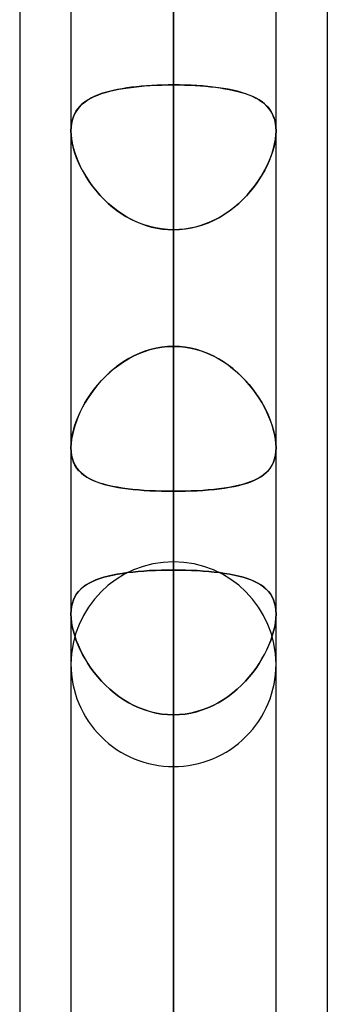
# Model space of a CAD drawing. Header units: millimetres. Extents: x -120 to 100, y -270 to 270.
# Tile 18 of 79: x -50 to -47, y -111 to -101. Entities that reach past the tile are written whole.
import ezdxf

# ---------------------------------------------------------------- set-up
doc = ezdxf.new("R2010")
doc.units = ezdxf.units.MM
doc.layers.add('MAIN-1', color=7, linetype='Continuous')
doc.layers.add('MAIN-2', color=7, linetype='Continuous')

msp = doc.modelspace()

# ---------------------------------------------------------------- linework, layer by layer
at = {"layer": 'MAIN-1'}
for p, q in [((-48.4888, 0), (-48.4888, -138.9628)), ((-49.4963, 0), (-49.4963, -138.4234)), ((-47.4813, -138.299), (-47.4813, 0)), ((-50, -72.5946), (-50, -139.2762)), ((-46.9775, -73.0349), (-46.9775, -138.4973)), ((-49.4963, -101.947), (-49.4962, -101.9467)), ((-49.4963, -101.9473), (-49.4963, -101.947)), ((-49.4963, -101.9475), (-49.4963, -101.9473)), ((-49.4963, -101.9478), (-49.4963, -101.9475)), ((-47.4813, -101.9463), (-47.4812, -101.9466)), ((-47.4812, -101.9466), (-47.4812, -101.947)), ((-47.4812, -101.947), (-47.4812, -101.9473)), ((-47.4812, -101.9473), (-47.4812, -101.9476)), ((-47.4812, -101.9476), (-47.4812, -101.948)), ((-49.4963, -101.948), (-49.4963, -101.9478)), ((-49.4963, -101.9483), (-49.4963, -101.948)), ((-47.4812, -101.948), (-47.4812, -101.9483))]:
    msp.add_line(p, q, dxfattribs=at)
at = {"layer": 'MAIN-2'}
for p, q in [((-48.4888, 0), (-48.4888, -137.4307)), ((-48.4888, 0), (-48.4888, -126.3116)), ((-48.4888, 0), (-48.4888, -127.7372)), ((-48.4888, 0), (-48.4888, -115.1915)), ((-48.4888, 0), (-48.4888, -116.6172)), ((-48.4888, 0), (-48.4888, -104.0701)), ((-48.4888, 0), (-48.4888, -105.496)), ((-48.4888, -138.9628), (-48.4888, 0)), ((-48.4888, -137.4307), (-48.4888, 0)), ((-48.4888, -127.7372), (-48.4888, 0)), ((-48.4888, -126.3116), (-48.4888, 0)), ((-48.4888, -116.6172), (-48.4888, 0)), ((-48.4888, -115.1915), (-48.4888, 0)), ((-48.4888, -105.496), (-48.4888, 0)), ((-48.4888, -104.0701), (-48.4888, 0)), ((-48.4888, -79.0786), (-48.4888, -106.1905)), ((-48.4888, -108.2055), (-48.4888, -80.6678)), ((-48.4888, -90.37), (-48.4888, -121.9075)), ((-48.4888, -123.9225), (-48.4888, -91.7966)), ((-48.4888, -91.7966), (-48.4888, -101.4958)), ((-48.4888, -101.4958), (-48.4888, -91.7966)), ((-48.4888, -104.0701), (-48.4888, -94.373)), ((-48.4888, -94.373), (-48.4888, -104.0701)), ((-48.4888, -96.5797), (-48.4888, -106.2705)), ((-48.4888, -106.2705), (-48.4888, -96.5797)), ((-48.4888, -110.545), (-48.4888, -100.8541)), ((-48.4888, -100.8541), (-48.4888, -110.545)), ((-49.1207, -101.5598), (-49.1592, -101.5704)), ((-49.1569, -101.5698), (-49.1155, -101.5585)), ((-49.0803, -101.55), (-49.1207, -101.5598)), ((-49.1155, -101.5585), (-49.072, -101.5482)), ((-49.0381, -101.5412), (-49.0803, -101.55)), ((-49.072, -101.5482), (-49.0265, -101.5389)), ((-48.9943, -101.5331), (-49.0381, -101.5412)), ((-49.0265, -101.5389), (-48.9792, -101.5306)), ((-48.949, -101.5259), (-48.9943, -101.5331)), ((-48.9792, -101.5306), (-48.93, -101.5232)), ((-48.9021, -101.5195), (-48.949, -101.5259)), ((-48.93, -101.5232), (-48.8791, -101.5168)), ((-48.8538, -101.5139), (-48.9021, -101.5195)), ((-48.8791, -101.5168), (-48.8264, -101.5112)), ((-48.8041, -101.5091), (-48.8538, -101.5139)), ((-48.8264, -101.5112), (-48.7724, -101.5064)), ((-48.7532, -101.505), (-48.8041, -101.5091)), ((-48.7724, -101.5064), (-48.7173, -101.5026)), ((-48.7015, -101.5016), (-48.7532, -101.505)), ((-48.7173, -101.5026), (-48.6613, -101.4996)), ((-48.6491, -101.4991), (-48.7015, -101.5016)), ((-48.6613, -101.4996), (-48.6045, -101.4975)), ((-48.5961, -101.4972), (-48.6491, -101.4991)), ((-48.6045, -101.4975), (-48.5469, -101.4962)), ((-48.5427, -101.4961), (-48.5961, -101.4972)), ((-48.5469, -101.4962), (-48.4888, -101.4958)), ((-48.4888, -101.4958), (-48.5427, -101.4961)), ((-48.4888, -101.4958), (-48.4888, -137.6245)), ((-48.4305, -101.4962), (-48.4888, -101.4958)), ((-48.4888, -101.4958), (-48.4349, -101.4961)), ((-48.4349, -101.4961), (-48.3815, -101.4972)), ((-48.3729, -101.4975), (-48.4305, -101.4962)), ((-48.3815, -101.4972), (-48.3287, -101.499)), ((-48.3159, -101.4996), (-48.3729, -101.4975)), ((-48.3287, -101.499), (-48.2764, -101.5016)), ((-48.2599, -101.5026), (-48.3159, -101.4996)), ((-48.2764, -101.5016), (-48.2248, -101.505)), ((-48.2047, -101.5065), (-48.2599, -101.5026)), ((-48.2248, -101.505), (-48.174, -101.509)), ((-48.1506, -101.5112), (-48.2047, -101.5065)), ((-48.174, -101.509), (-48.1243, -101.5139)), ((-48.0979, -101.5168), (-48.1506, -101.5112)), ((-48.1243, -101.5139), (-48.0761, -101.5195)), ((-48.0469, -101.5233), (-48.0979, -101.5168)), ((-48.0761, -101.5195), (-48.0293, -101.5258)), ((-47.9977, -101.5307), (-48.0469, -101.5233)), ((-48.0293, -101.5258), (-47.984, -101.533)), ((-47.9503, -101.539), (-47.9977, -101.5307)), ((-47.984, -101.533), (-47.9402, -101.541)), ((-47.9049, -101.5483), (-47.9503, -101.539)), ((-47.9402, -101.541), (-47.8981, -101.5498)), ((-47.8614, -101.5586), (-47.9049, -101.5483)), ((-47.8981, -101.5498), (-47.8577, -101.5596)), ((-47.8199, -101.57), (-47.8614, -101.5586)), ((-47.8577, -101.5596), (-47.8192, -101.5702)), ((-49.3484, -101.6554), (-49.3727, -101.6735)), ((-49.3578, -101.662), (-49.3302, -101.6435)), ((-49.322, -101.6385), (-49.3484, -101.6554)), ((-49.3302, -101.6435), (-49.3002, -101.6263)), ((-49.2935, -101.6227), (-49.322, -101.6385)), ((-49.3002, -101.6263), (-49.2679, -101.6103)), ((-49.2629, -101.6081), (-49.2935, -101.6227)), ((-49.2679, -101.6103), (-49.2332, -101.5957)), ((-49.2304, -101.5946), (-49.2629, -101.6081)), ((-49.2332, -101.5957), (-49.1962, -101.5822)), ((-49.1958, -101.582), (-49.2304, -101.5946)), ((-49.1962, -101.5822), (-49.1569, -101.5698)), ((-49.1592, -101.5704), (-49.1958, -101.582)), ((-47.7806, -101.5824), (-47.8199, -101.57)), ((-47.8192, -101.5702), (-47.7827, -101.5817)), ((-47.7827, -101.5817), (-47.7481, -101.5942)), ((-47.7436, -101.596), (-47.7806, -101.5824)), ((-47.7481, -101.5942), (-47.7155, -101.6077)), ((-47.7089, -101.6107), (-47.7436, -101.596)), ((-47.7155, -101.6077), (-47.6849, -101.6223)), ((-47.6766, -101.6266), (-47.7089, -101.6107)), ((-47.6849, -101.6223), (-47.6564, -101.6379)), ((-47.6466, -101.6439), (-47.6766, -101.6266)), ((-47.6564, -101.6379), (-47.63, -101.6548)), ((-47.619, -101.6625), (-47.6466, -101.6439)), ((-47.63, -101.6548), (-47.6056, -101.6728)), ((-49.4597, -101.7793), (-49.4441, -101.7521)), ((-49.4338, -101.737), (-49.45, -101.7616)), ((-49.4441, -101.7521), (-49.4261, -101.7269)), ((-49.4155, -101.7142), (-49.4338, -101.737)), ((-49.4261, -101.7269), (-49.4057, -101.7036)), ((-49.3951, -101.6931), (-49.4155, -101.7142)), ((-49.4057, -101.7036), (-49.383, -101.682)), ((-49.3727, -101.6735), (-49.3951, -101.6931)), ((-49.383, -101.682), (-49.3578, -101.662)), ((-47.5939, -101.6826), (-47.619, -101.6625)), ((-47.6056, -101.6728), (-47.5832, -101.6923)), ((-47.5712, -101.7042), (-47.5939, -101.6826)), ((-47.5832, -101.6923), (-47.5628, -101.7133)), ((-47.5508, -101.7276), (-47.5712, -101.7042)), ((-47.5628, -101.7133), (-47.5444, -101.736)), ((-47.5328, -101.7529), (-47.5508, -101.7276)), ((-47.5444, -101.736), (-47.5282, -101.7605)), ((-47.5174, -101.7802), (-47.5328, -101.7529)), ((-49.4845, -101.8467), (-49.491, -101.8789)), ((-49.4902, -101.8739), (-49.4828, -101.8402)), ((-49.4754, -101.8163), (-49.4845, -101.8467)), ((-49.4828, -101.8402), (-49.4726, -101.8086)), ((-49.4639, -101.788), (-49.4754, -101.8163)), ((-49.4726, -101.8086), (-49.4597, -101.7793)), ((-49.45, -101.7616), (-49.4639, -101.788)), ((-47.5282, -101.7605), (-47.5142, -101.7867)), ((-47.5045, -101.8097), (-47.5174, -101.7802)), ((-47.5142, -101.7867), (-47.5026, -101.8149)), ((-47.4944, -101.8413), (-47.5045, -101.8097)), ((-47.5026, -101.8149), (-47.4934, -101.8452)), ((-47.4871, -101.8751), (-47.4944, -101.8413)), ((-47.4934, -101.8452), (-47.4867, -101.8772)), ((-49.495, -101.9127), (-49.4963, -101.9483)), ((-49.4962, -101.9467), (-49.4947, -101.9094)), ((-49.491, -101.8789), (-49.495, -101.9127)), ((-49.4947, -101.9094), (-49.4902, -101.8739)), ((-47.4827, -101.9108), (-47.4871, -101.8751)), ((-47.4867, -101.8772), (-47.4827, -101.9109)), ((-47.4812, -101.9483), (-47.4827, -101.9108)), ((-47.4827, -101.9109), (-47.4813, -101.9463)), ((-49.4947, -101.9889), (-49.4963, -101.9483)), ((-49.4963, -101.9483), (-49.4949, -101.9867)), ((-49.4949, -101.9867), (-49.4906, -102.027)), ((-49.49, -102.0315), (-49.4947, -101.9889)), ((-49.4906, -102.027), (-49.4835, -102.0689)), ((-49.4821, -102.0759), (-49.49, -102.0315)), ((-47.4954, -102.0759), (-47.4875, -102.0315)), ((-47.4869, -102.027), (-47.494, -102.0689)), ((-47.4875, -102.0315), (-47.4828, -101.9889)), ((-47.4826, -101.9867), (-47.4869, -102.027)), ((-47.4828, -101.9889), (-47.4812, -101.9483)), ((-47.4812, -101.9483), (-47.4826, -101.9867)), ((-49.4835, -102.0689), (-49.4736, -102.1119)), ((-49.4711, -102.1214), (-49.4821, -102.0759)), ((-49.4736, -102.1119), (-49.4611, -102.1556)), ((-49.4573, -102.1676), (-49.4711, -102.1214)), ((-47.5202, -102.1676), (-47.5064, -102.1214)), ((-47.5039, -102.1119), (-47.5164, -102.1556)), ((-47.5064, -102.1214), (-47.4954, -102.0759)), ((-47.494, -102.0689), (-47.5039, -102.1119)), ((-49.4611, -102.1556), (-49.446, -102.1998)), ((-49.4405, -102.2143), (-49.4573, -102.1676)), ((-49.446, -102.1998), (-49.4284, -102.2444)), ((-49.4211, -102.2612), (-49.4405, -102.2143)), ((-47.5564, -102.2612), (-47.537, -102.2143)), ((-47.5315, -102.1998), (-47.5491, -102.2444)), ((-47.537, -102.2143), (-47.5202, -102.1676)), ((-47.5164, -102.1556), (-47.5315, -102.1998)), ((-49.4284, -102.2444), (-49.4083, -102.2891)), ((-49.399, -102.308), (-49.4211, -102.2612)), ((-49.4083, -102.2891), (-49.3858, -102.3337)), ((-49.3744, -102.3546), (-49.399, -102.308)), ((-49.3858, -102.3337), (-49.3611, -102.378)), ((-47.5917, -102.3337), (-47.6164, -102.378)), ((-47.6031, -102.3546), (-47.5785, -102.308)), ((-47.5692, -102.2891), (-47.5917, -102.3337)), ((-47.5785, -102.308), (-47.5564, -102.2612)), ((-47.5491, -102.2444), (-47.5692, -102.2891)), ((-49.3472, -102.401), (-49.3744, -102.3546)), ((-49.3611, -102.378), (-49.3341, -102.4217)), ((-49.3174, -102.4469), (-49.3472, -102.401)), ((-49.3341, -102.4217), (-49.305, -102.4648)), ((-47.6434, -102.4217), (-47.6725, -102.4648)), ((-47.6601, -102.4469), (-47.6303, -102.401)), ((-47.6164, -102.378), (-47.6434, -102.4217)), ((-47.6303, -102.401), (-47.6031, -102.3546)), ((-49.285, -102.4923), (-49.3174, -102.4469)), ((-49.305, -102.4648), (-49.2738, -102.507)), ((-49.25, -102.5367), (-49.285, -102.4923)), ((-49.2738, -102.507), (-49.2405, -102.548)), ((-47.7037, -102.507), (-47.737, -102.548)), ((-47.7275, -102.5367), (-47.6925, -102.4923)), ((-47.6725, -102.4648), (-47.7037, -102.507)), ((-47.6925, -102.4923), (-47.6601, -102.4469)), ((-49.2125, -102.5799), (-49.25, -102.5367)), ((-49.2405, -102.548), (-49.2053, -102.5878)), ((-49.1726, -102.6218), (-49.2125, -102.5799)), ((-49.2053, -102.5878), (-49.1682, -102.6261)), ((-49.1302, -102.662), (-49.1726, -102.6218)), ((-47.8473, -102.662), (-47.8049, -102.6218)), ((-47.7722, -102.5878), (-47.8093, -102.6261)), ((-47.8049, -102.6218), (-47.765, -102.5799)), ((-47.737, -102.548), (-47.7722, -102.5878)), ((-47.765, -102.5799), (-47.7275, -102.5367)), ((-49.1682, -102.6261), (-49.1293, -102.6629)), ((-49.0856, -102.7002), (-49.1302, -102.662)), ((-49.1293, -102.6629), (-49.0885, -102.6978)), ((-49.0885, -102.6978), (-49.0459, -102.7309)), ((-49.0389, -102.7361), (-49.0856, -102.7002)), ((-47.9386, -102.7361), (-47.8919, -102.7002)), ((-47.889, -102.6978), (-47.9316, -102.7309)), ((-47.8919, -102.7002), (-47.8473, -102.662)), ((-47.8482, -102.6629), (-47.889, -102.6978)), ((-47.8093, -102.6261), (-47.8482, -102.6629)), ((-49.0459, -102.7309), (-49.0017, -102.7619)), ((-48.9903, -102.7693), (-49.0389, -102.7361)), ((-49.0017, -102.7619), (-48.9558, -102.7906)), ((-48.9398, -102.7999), (-48.9903, -102.7693)), ((-48.9558, -102.7906), (-48.9083, -102.8169)), ((-48.8875, -102.8274), (-48.9398, -102.7999)), ((-48.9083, -102.8169), (-48.8594, -102.8407)), ((-48.0692, -102.8169), (-48.1181, -102.8407)), ((-48.09, -102.8274), (-48.0377, -102.7999)), ((-48.0217, -102.7906), (-48.0692, -102.8169)), ((-48.0377, -102.7999), (-47.9872, -102.7693)), ((-47.9758, -102.7619), (-48.0217, -102.7906)), ((-47.9872, -102.7693), (-47.9386, -102.7361)), ((-47.9316, -102.7309), (-47.9758, -102.7619)), ((-48.8336, -102.8519), (-48.8875, -102.8274)), ((-48.8594, -102.8407), (-48.8091, -102.8617)), ((-48.7782, -102.8729), (-48.8336, -102.8519)), ((-48.8091, -102.8617), (-48.7577, -102.8797)), ((-48.7218, -102.8904), (-48.7782, -102.8729)), ((-48.7577, -102.8797), (-48.7052, -102.8947)), ((-48.6645, -102.904), (-48.7218, -102.8904)), ((-48.7052, -102.8947), (-48.6518, -102.9066)), ((-48.6065, -102.9139), (-48.6645, -102.904)), ((-48.6518, -102.9066), (-48.5978, -102.9151)), ((-48.5479, -102.9199), (-48.6065, -102.9139)), ((-48.5978, -102.9151), (-48.5434, -102.9202)), ((-48.3797, -102.9151), (-48.4341, -102.9202)), ((-48.4296, -102.9199), (-48.371, -102.9139)), ((-48.3257, -102.9066), (-48.3797, -102.9151)), ((-48.371, -102.9139), (-48.313, -102.904)), ((-48.2723, -102.8947), (-48.3257, -102.9066)), ((-48.313, -102.904), (-48.2557, -102.8904)), ((-48.2198, -102.8797), (-48.2723, -102.8947)), ((-48.2557, -102.8904), (-48.1993, -102.8729)), ((-48.1684, -102.8617), (-48.2198, -102.8797)), ((-48.1993, -102.8729), (-48.1439, -102.8519)), ((-48.1181, -102.8407), (-48.1684, -102.8617)), ((-48.1439, -102.8519), (-48.09, -102.8274)), ((-48.4888, -102.9219), (-48.5479, -102.9199)), ((-48.5434, -102.9202), (-48.4888, -102.9219)), ((-48.4888, -102.9219), (-48.4296, -102.9199)), ((-48.4341, -102.9202), (-48.4888, -102.9219)), ((-48.4888, -139.6395), (-48.4888, -102.9219)), ((-48.4888, -102.9219), (-48.4888, -112.619)), ((-48.4888, -112.619), (-48.4888, -102.9219)), ((-48.6615, -104.0879), (-48.6046, -104.0781)), ((-48.6034, -104.0779), (-48.6599, -104.0876)), ((-48.6046, -104.0781), (-48.547, -104.0721)), ((-48.5463, -104.072), (-48.6034, -104.0779)), ((-48.547, -104.0721), (-48.4888, -104.0701)), ((-48.4888, -104.0701), (-48.5463, -104.072)), ((-48.4888, -104.0701), (-48.4312, -104.072)), ((-48.4305, -104.0721), (-48.4888, -104.0701)), ((-48.4312, -104.072), (-48.3741, -104.0779)), ((-48.3729, -104.0781), (-48.4305, -104.0721)), ((-48.3741, -104.0779), (-48.3176, -104.0876)), ((-48.316, -104.0879), (-48.3729, -104.0781)), ((-48.9304, -104.1907), (-48.8794, -104.1636)), ((-48.8771, -104.1625), (-48.928, -104.1893)), ((-48.8794, -104.1636), (-48.8267, -104.1395)), ((-48.8247, -104.1386), (-48.8771, -104.1625)), ((-48.8267, -104.1395), (-48.7726, -104.1187)), ((-48.7707, -104.1181), (-48.8247, -104.1386)), ((-48.7726, -104.1187), (-48.7175, -104.1015)), ((-48.7157, -104.101), (-48.7707, -104.1181)), ((-48.7175, -104.1015), (-48.6615, -104.0879)), ((-48.6599, -104.0876), (-48.7157, -104.101)), ((-48.3176, -104.0876), (-48.2618, -104.101)), ((-48.26, -104.1015), (-48.316, -104.0879)), ((-48.2618, -104.101), (-48.2068, -104.1181)), ((-48.2049, -104.1187), (-48.26, -104.1015)), ((-48.2068, -104.1181), (-48.1528, -104.1386)), ((-48.1508, -104.1395), (-48.2049, -104.1187)), ((-48.1528, -104.1386), (-48.1004, -104.1625)), ((-48.0981, -104.1636), (-48.1508, -104.1395)), ((-48.1004, -104.1625), (-48.0495, -104.1893)), ((-48.0471, -104.1907), (-48.0981, -104.1636)), ((-49.0725, -104.2881), (-49.027, -104.2532)), ((-49.0246, -104.2514), (-49.0701, -104.2862)), ((-49.027, -104.2532), (-48.9796, -104.2206)), ((-48.9772, -104.2191), (-49.0246, -104.2514)), ((-48.9796, -104.2206), (-48.9304, -104.1907)), ((-48.928, -104.1893), (-48.9772, -104.2191)), ((-48.0495, -104.1893), (-48.0003, -104.2191)), ((-47.9979, -104.2206), (-48.0471, -104.1907)), ((-48.0003, -104.2191), (-47.9529, -104.2514)), ((-47.9505, -104.2532), (-47.9979, -104.2206)), ((-47.9529, -104.2514), (-47.9074, -104.2862)), ((-47.905, -104.2881), (-47.9505, -104.2532)), ((-49.1968, -104.4052), (-49.1575, -104.3644)), ((-49.1553, -104.3622), (-49.1945, -104.4027)), ((-49.1575, -104.3644), (-49.116, -104.3253)), ((-49.1138, -104.3232), (-49.1553, -104.3622)), ((-49.116, -104.3253), (-49.0725, -104.2881)), ((-49.0701, -104.2862), (-49.1138, -104.3232)), ((-47.9074, -104.2862), (-47.8637, -104.3232)), ((-47.8615, -104.3253), (-47.905, -104.2881)), ((-47.8637, -104.3232), (-47.8222, -104.3622)), ((-47.82, -104.3644), (-47.8615, -104.3253)), ((-47.8222, -104.3622), (-47.783, -104.4027)), ((-47.7807, -104.4052), (-47.82, -104.3644)), ((-49.2685, -104.4907), (-49.2338, -104.4474)), ((-49.2315, -104.4446), (-49.2662, -104.4877)), ((-49.2338, -104.4474), (-49.1968, -104.4052)), ((-49.1945, -104.4027), (-49.2315, -104.4446)), ((-47.783, -104.4027), (-47.746, -104.4446)), ((-47.7437, -104.4474), (-47.7807, -104.4052)), ((-47.746, -104.4446), (-47.7113, -104.4877)), ((-47.709, -104.4907), (-47.7437, -104.4474)), ((-49.3309, -104.5799), (-49.3009, -104.535)), ((-49.2986, -104.5317), (-49.3286, -104.5763)), ((-49.3009, -104.535), (-49.2685, -104.4907)), ((-49.2662, -104.4877), (-49.2986, -104.5317)), ((-47.7113, -104.4877), (-47.6789, -104.5317)), ((-47.6766, -104.535), (-47.709, -104.4907)), ((-47.6789, -104.5317), (-47.6489, -104.5763)), ((-47.6466, -104.5799), (-47.6766, -104.535)), ((-49.3836, -104.6709), (-49.3585, -104.6253)), ((-49.3562, -104.6214), (-49.3815, -104.6669)), ((-49.3585, -104.6253), (-49.3309, -104.5799)), ((-49.3286, -104.5763), (-49.3562, -104.6214)), ((-47.6489, -104.5763), (-47.6213, -104.6214)), ((-47.619, -104.6253), (-47.6466, -104.5799)), ((-47.6213, -104.6214), (-47.596, -104.6669)), ((-47.5939, -104.6709), (-47.619, -104.6253)), ((-49.4267, -104.7623), (-49.4063, -104.7165)), ((-49.4046, -104.7128), (-49.4253, -104.7589)), ((-49.4063, -104.7165), (-49.3836, -104.6709)), ((-49.3815, -104.6669), (-49.4046, -104.7128)), ((-47.596, -104.6669), (-47.5729, -104.7128)), ((-47.5712, -104.7165), (-47.5939, -104.6709)), ((-47.5729, -104.7128), (-47.5522, -104.7589)), ((-47.5508, -104.7623), (-47.5712, -104.7165)), ((-49.473, -104.8982), (-49.4601, -104.8533)), ((-49.4594, -104.8509), (-49.4725, -104.8962)), ((-49.4601, -104.8533), (-49.4447, -104.808)), ((-49.4436, -104.805), (-49.4594, -104.8509)), ((-49.4447, -104.808), (-49.4267, -104.7623)), ((-49.4253, -104.7589), (-49.4436, -104.805)), ((-47.5522, -104.7589), (-47.5339, -104.805)), ((-47.5328, -104.808), (-47.5508, -104.7623)), ((-47.5339, -104.805), (-47.5181, -104.8509)), ((-47.5174, -104.8533), (-47.5328, -104.808)), ((-47.5181, -104.8509), (-47.505, -104.8962)), ((-47.5045, -104.8982), (-47.5174, -104.8533)), ((-49.4904, -104.9851), (-49.4831, -104.9422)), ((-49.4828, -104.9408), (-49.4903, -104.9841)), ((-49.4831, -104.9422), (-49.473, -104.8982)), ((-49.4725, -104.8962), (-49.4828, -104.9408)), ((-47.505, -104.8962), (-47.4947, -104.9408)), ((-47.4944, -104.9422), (-47.5045, -104.8982)), ((-47.4947, -104.9408), (-47.4872, -104.9841)), ((-47.4871, -104.9851), (-47.4944, -104.9422)), ((-49.4948, -105.0256), (-49.4963, -105.0654)), ((-49.4963, -105.0654), (-49.4948, -105.0262)), ((-49.4903, -104.9841), (-49.4948, -105.0256)), ((-49.4948, -105.0262), (-49.4904, -104.9851)), ((-47.4872, -104.9841), (-47.4827, -105.0256)), ((-47.4827, -105.0262), (-47.4871, -104.9851)), ((-47.4827, -105.0256), (-47.4812, -105.0654)), ((-47.4812, -105.0654), (-47.4827, -105.0262)), ((-49.4963, -105.0654), (-49.4947, -105.1047)), ((-49.4947, -105.1041), (-49.4963, -105.0654)), ((-49.49, -105.1408), (-49.4947, -105.1041)), ((-49.4947, -105.1047), (-49.4898, -105.142)), ((-49.4821, -105.1755), (-49.49, -105.1408)), ((-49.4898, -105.142), (-49.4816, -105.1771)), ((-47.4877, -105.142), (-47.4959, -105.1771)), ((-47.4954, -105.1755), (-47.4875, -105.1408)), ((-47.4828, -105.1047), (-47.4877, -105.142)), ((-47.4875, -105.1408), (-47.4828, -105.1041)), ((-47.4812, -105.0654), (-47.4828, -105.1047)), ((-47.4828, -105.1041), (-47.4812, -105.0654)), ((-49.4711, -105.2076), (-49.4821, -105.1755)), ((-49.4816, -105.1771), (-49.4703, -105.2095)), ((-49.4572, -105.2372), (-49.4711, -105.2076)), ((-49.4703, -105.2095), (-49.456, -105.2395)), ((-49.4405, -105.2645), (-49.4572, -105.2372)), ((-49.456, -105.2395), (-49.4387, -105.267)), ((-47.5215, -105.2395), (-47.5388, -105.267)), ((-47.537, -105.2645), (-47.5203, -105.2372)), ((-47.5072, -105.2095), (-47.5215, -105.2395)), ((-47.5203, -105.2372), (-47.5064, -105.2076)), ((-47.4959, -105.1771), (-47.5072, -105.2095)), ((-47.5064, -105.2076), (-47.4954, -105.1755)), ((-49.4211, -105.2895), (-49.4405, -105.2645)), ((-49.4387, -105.267), (-49.4186, -105.2923)), ((-49.399, -105.3124), (-49.4211, -105.2895)), ((-49.4186, -105.2923), (-49.3957, -105.3155)), ((-49.3744, -105.3334), (-49.399, -105.3124)), ((-49.3957, -105.3155), (-49.3702, -105.3366)), ((-49.3472, -105.3526), (-49.3744, -105.3334)), ((-49.3702, -105.3366), (-49.342, -105.3559)), ((-47.6073, -105.3366), (-47.6355, -105.3559)), ((-47.6303, -105.3526), (-47.6031, -105.3334)), ((-47.5818, -105.3155), (-47.6073, -105.3366)), ((-47.6031, -105.3334), (-47.5785, -105.3124)), ((-47.5589, -105.2923), (-47.5818, -105.3155)), ((-47.5785, -105.3124), (-47.5564, -105.2895)), ((-47.5388, -105.267), (-47.5589, -105.2923)), ((-47.5564, -105.2895), (-47.537, -105.2645)), ((-49.3174, -105.3702), (-49.3472, -105.3526)), ((-49.342, -105.3559), (-49.3114, -105.3734)), ((-49.285, -105.3864), (-49.3174, -105.3702)), ((-49.3114, -105.3734), (-49.2784, -105.3894)), ((-49.25, -105.4011), (-49.285, -105.3864)), ((-49.2784, -105.3894), (-49.243, -105.4038)), ((-49.2126, -105.4145), (-49.25, -105.4011)), ((-49.243, -105.4038), (-49.2054, -105.4168)), ((-49.1726, -105.4267), (-49.2126, -105.4145)), ((-49.2054, -105.4168), (-49.1656, -105.4287)), ((-49.1303, -105.4377), (-49.1726, -105.4267)), ((-49.1656, -105.4287), (-49.1236, -105.4393)), ((-47.8119, -105.4287), (-47.8539, -105.4393)), ((-47.8472, -105.4377), (-47.8049, -105.4267)), ((-47.7721, -105.4168), (-47.8119, -105.4287)), ((-47.8049, -105.4267), (-47.7649, -105.4145)), ((-47.7345, -105.4038), (-47.7721, -105.4168)), ((-47.7649, -105.4145), (-47.7275, -105.4011)), ((-47.6991, -105.3894), (-47.7345, -105.4038)), ((-47.7275, -105.4011), (-47.6925, -105.3864)), ((-47.6661, -105.3734), (-47.6991, -105.3894)), ((-47.6925, -105.3864), (-47.6601, -105.3702)), ((-47.6355, -105.3559), (-47.6661, -105.3734)), ((-47.6601, -105.3702), (-47.6303, -105.3526)), ((-49.0857, -105.4476), (-49.1303, -105.4377)), ((-49.1236, -105.4393), (-49.0796, -105.4489)), ((-49.039, -105.4565), (-49.0857, -105.4476)), ((-49.0796, -105.4489), (-49.0336, -105.4574)), ((-48.9904, -105.4643), (-49.039, -105.4565)), ((-49.0336, -105.4574), (-48.9856, -105.465)), ((-48.9399, -105.4712), (-48.9904, -105.4643)), ((-48.9856, -105.465), (-48.9358, -105.4716)), ((-48.8877, -105.4771), (-48.9399, -105.4712)), ((-48.9358, -105.4716), (-48.8842, -105.4774)), ((-48.8337, -105.4822), (-48.8877, -105.4771)), ((-48.8842, -105.4774), (-48.8309, -105.4824)), ((-48.7783, -105.4865), (-48.8337, -105.4822)), ((-48.8309, -105.4824), (-48.7763, -105.4866)), ((-48.7219, -105.4899), (-48.7783, -105.4865)), ((-48.7763, -105.4866), (-48.7204, -105.49)), ((-48.6646, -105.4926), (-48.7219, -105.4899)), ((-48.7204, -105.49), (-48.6634, -105.4926)), ((-48.6066, -105.4945), (-48.6646, -105.4926)), ((-48.6634, -105.4926), (-48.6056, -105.4945)), ((-48.5479, -105.4956), (-48.6066, -105.4945)), ((-48.6056, -105.4945), (-48.5474, -105.4956)), ((-48.4888, -105.496), (-48.5479, -105.4956)), ((-48.5474, -105.4956), (-48.4888, -105.496)), ((-48.4301, -105.4956), (-48.4888, -105.496)), ((-48.4888, -105.496), (-48.4296, -105.4956)), ((-48.4888, -115.1915), (-48.4888, -105.496)), ((-48.4888, -105.496), (-48.4888, -115.1915)), ((-48.3719, -105.4945), (-48.4301, -105.4956)), ((-48.4296, -105.4956), (-48.3709, -105.4945)), ((-48.3141, -105.4926), (-48.3719, -105.4945)), ((-48.3709, -105.4945), (-48.3129, -105.4926)), ((-48.2571, -105.49), (-48.3141, -105.4926)), ((-48.3129, -105.4926), (-48.2556, -105.4899)), ((-48.2012, -105.4866), (-48.2571, -105.49)), ((-48.2556, -105.4899), (-48.1992, -105.4865)), ((-48.1466, -105.4824), (-48.2012, -105.4866)), ((-48.1992, -105.4865), (-48.1438, -105.4822)), ((-48.0933, -105.4774), (-48.1466, -105.4824)), ((-48.1438, -105.4822), (-48.0898, -105.4771)), ((-48.0417, -105.4716), (-48.0933, -105.4774)), ((-48.0898, -105.4771), (-48.0376, -105.4712)), ((-47.9919, -105.465), (-48.0417, -105.4716)), ((-48.0376, -105.4712), (-47.9871, -105.4643)), ((-47.9439, -105.4574), (-47.9919, -105.465)), ((-47.9871, -105.4643), (-47.9385, -105.4565)), ((-47.8979, -105.4489), (-47.9439, -105.4574)), ((-47.9385, -105.4565), (-47.8918, -105.4476)), ((-47.8539, -105.4393), (-47.8979, -105.4489)), ((-47.8918, -105.4476), (-47.8472, -105.4377)), ((-48.9924, -106.3036), (-49.041, -106.3117)), ((-49.0396, -106.3114), (-48.9911, -106.3034)), ((-48.9419, -106.2965), (-48.9924, -106.3036)), ((-48.9911, -106.3034), (-48.9406, -106.2963)), ((-48.8896, -106.2903), (-48.9419, -106.2965)), ((-48.9406, -106.2963), (-48.8884, -106.2902)), ((-48.8356, -106.285), (-48.8896, -106.2903)), ((-48.8884, -106.2902), (-48.8344, -106.2849)), ((-48.78, -106.2805), (-48.8356, -106.285)), ((-48.8344, -106.2849), (-48.7791, -106.2804)), ((-48.7232, -106.2769), (-48.78, -106.2805)), ((-48.7791, -106.2804), (-48.7227, -106.2768)), ((-48.6656, -106.2741), (-48.7232, -106.2769)), ((-48.7227, -106.2768), (-48.6654, -106.2741)), ((-48.6072, -106.2721), (-48.6656, -106.2741)), ((-48.6654, -106.2741), (-48.6072, -106.2721)), ((-48.5482, -106.2709), (-48.6072, -106.2721)), ((-48.6072, -106.2721), (-48.5482, -106.2709)), ((-48.4888, -106.2705), (-48.5482, -106.2709)), ((-48.5482, -106.2709), (-48.4888, -106.2705)), ((-48.4888, -110.545), (-48.4888, -106.2705)), ((-48.4888, -106.2705), (-48.4888, -110.545)), ((-48.4293, -106.2709), (-48.4888, -106.2705)), ((-48.4888, -106.2705), (-48.4293, -106.2709)), ((-48.3703, -106.2721), (-48.4293, -106.2709)), ((-48.4293, -106.2709), (-48.3703, -106.2721)), ((-48.3121, -106.2741), (-48.3703, -106.2721)), ((-48.3703, -106.2721), (-48.3119, -106.2741)), ((-48.2548, -106.2768), (-48.3121, -106.2741)), ((-48.3119, -106.2741), (-48.2543, -106.2769)), ((-48.1984, -106.2804), (-48.2548, -106.2768)), ((-48.2543, -106.2769), (-48.1975, -106.2805)), ((-48.1431, -106.2849), (-48.1984, -106.2804)), ((-48.1975, -106.2805), (-48.1419, -106.285)), ((-48.0891, -106.2902), (-48.1431, -106.2849)), ((-48.1419, -106.285), (-48.0879, -106.2903)), ((-48.0368, -106.2963), (-48.0891, -106.2902)), ((-48.0879, -106.2903), (-48.0356, -106.2965)), ((-47.9864, -106.3034), (-48.0368, -106.2963)), ((-48.0356, -106.2965), (-47.9851, -106.3036)), ((-47.938, -106.3114), (-47.9864, -106.3034)), ((-47.9851, -106.3036), (-47.9365, -106.3117)), ((-49.3181, -106.3996), (-49.3477, -106.4174)), ((-49.3476, -106.4173), (-49.3177, -106.3994)), ((-49.2859, -106.3833), (-49.3181, -106.3996)), ((-49.3177, -106.3994), (-49.2853, -106.383)), ((-49.2512, -106.3683), (-49.2859, -106.3833)), ((-49.2853, -106.383), (-49.2503, -106.368)), ((-49.214, -106.3547), (-49.2512, -106.3683)), ((-49.2503, -106.368), (-49.2127, -106.3543)), ((-49.1743, -106.3423), (-49.214, -106.3547)), ((-49.2127, -106.3543), (-49.1728, -106.3418)), ((-49.1322, -106.331), (-49.1743, -106.3423)), ((-49.1728, -106.3418), (-49.1305, -106.3306)), ((-49.0877, -106.3208), (-49.1322, -106.331)), ((-49.1305, -106.3306), (-49.0861, -106.3204)), ((-49.041, -106.3117), (-49.0877, -106.3208)), ((-49.0861, -106.3204), (-49.0396, -106.3114)), ((-47.8914, -106.3204), (-47.938, -106.3114)), ((-47.9365, -106.3117), (-47.8898, -106.3208)), ((-47.847, -106.3306), (-47.8914, -106.3204)), ((-47.8898, -106.3208), (-47.8453, -106.331)), ((-47.8047, -106.3418), (-47.847, -106.3306)), ((-47.8453, -106.331), (-47.8032, -106.3423)), ((-47.7648, -106.3543), (-47.8047, -106.3418)), ((-47.8032, -106.3423), (-47.7635, -106.3547)), ((-47.7272, -106.368), (-47.7648, -106.3543)), ((-47.7635, -106.3547), (-47.7263, -106.3683)), ((-47.6922, -106.383), (-47.7272, -106.368)), ((-47.7263, -106.3683), (-47.6916, -106.3833)), ((-47.6598, -106.3994), (-47.6922, -106.383)), ((-47.6916, -106.3833), (-47.6594, -106.3996)), ((-47.6299, -106.4173), (-47.6598, -106.3994)), ((-47.6594, -106.3996), (-47.6298, -106.4174)), ((-49.4408, -106.5063), (-49.4214, -106.4811)), ((-49.4213, -106.4809), (-49.4407, -106.5061)), ((-49.4214, -106.4811), (-49.3995, -106.458)), ((-49.3992, -106.4578), (-49.4213, -106.4809)), ((-49.3995, -106.458), (-49.3749, -106.4368)), ((-49.3747, -106.4367), (-49.3992, -106.4578)), ((-49.3749, -106.4368), (-49.3476, -106.4173)), ((-49.3477, -106.4174), (-49.3747, -106.4367)), ((-47.6026, -106.4368), (-47.6299, -106.4173)), ((-47.6298, -106.4174), (-47.6028, -106.4367)), ((-47.6028, -106.4367), (-47.5783, -106.4578)), ((-47.578, -106.458), (-47.6026, -106.4368)), ((-47.5783, -106.4578), (-47.5562, -106.4809)), ((-47.5561, -106.4811), (-47.578, -106.458)), ((-47.5562, -106.4809), (-47.5368, -106.5061)), ((-47.5367, -106.5063), (-47.5561, -106.4811)), ((-49.49, -106.63), (-49.4821, -106.5954)), ((-49.4822, -106.5955), (-49.49, -106.6301)), ((-49.4712, -106.5633), (-49.4822, -106.5955)), ((-49.4821, -106.5954), (-49.4712, -106.5633)), ((-49.4574, -106.5335), (-49.4712, -106.5633)), ((-49.4712, -106.5633), (-49.4574, -106.5336)), ((-49.4407, -106.5061), (-49.4574, -106.5335)), ((-49.4574, -106.5336), (-49.4408, -106.5063)), ((-47.5368, -106.5061), (-47.5201, -106.5335)), ((-47.5201, -106.5336), (-47.5367, -106.5063)), ((-47.5201, -106.5335), (-47.5063, -106.5633)), ((-47.5063, -106.5633), (-47.5201, -106.5336)), ((-47.4954, -106.5954), (-47.5063, -106.5633)), ((-47.5063, -106.5633), (-47.4953, -106.5955)), ((-47.4875, -106.63), (-47.4954, -106.5954)), ((-47.4953, -106.5955), (-47.4875, -106.6301)), ((-49.4963, -106.7052), (-49.4947, -106.6666)), ((-49.4947, -106.6667), (-49.4963, -106.7053)), ((-49.4947, -106.6666), (-49.49, -106.63)), ((-49.49, -106.6301), (-49.4947, -106.6667)), ((-47.4828, -106.6666), (-47.4875, -106.63)), ((-47.4875, -106.6301), (-47.4828, -106.6667)), ((-47.4812, -106.7052), (-47.4828, -106.6666)), ((-47.4828, -106.6667), (-47.4812, -106.7053)), ((-49.4948, -106.7446), (-49.4963, -106.7052)), ((-49.4963, -106.7053), (-49.4948, -106.7447)), ((-49.4904, -106.7859), (-49.4948, -106.7446)), ((-49.4948, -106.7447), (-49.4904, -106.7859)), ((-49.4904, -106.7859), (-49.483, -106.8289)), ((-49.483, -106.8289), (-49.4904, -106.7859)), ((-47.4945, -106.8289), (-47.4871, -106.7859)), ((-47.4871, -106.7859), (-47.4945, -106.8289)), ((-47.4871, -106.7859), (-47.4827, -106.7446)), ((-47.4827, -106.7447), (-47.4871, -106.7859)), ((-47.4827, -106.7446), (-47.4812, -106.7052)), ((-47.4812, -106.7053), (-47.4827, -106.7447)), ((-49.483, -106.8289), (-49.4728, -106.8729)), ((-49.4728, -106.8731), (-49.483, -106.8289)), ((-49.4728, -106.8729), (-49.4599, -106.9177)), ((-49.4598, -106.9181), (-49.4728, -106.8731)), ((-47.5177, -106.9181), (-47.5047, -106.8731)), ((-47.5047, -106.8729), (-47.5176, -106.9177)), ((-47.5047, -106.8731), (-47.4945, -106.8289)), ((-47.4945, -106.8289), (-47.5047, -106.8729)), ((-49.4599, -106.9177), (-49.4444, -106.9629)), ((-49.4442, -106.9636), (-49.4598, -106.9181)), ((-49.4444, -106.9629), (-49.4264, -107.0085)), ((-49.4261, -107.0093), (-49.4442, -106.9636)), ((-47.5514, -107.0093), (-47.5333, -106.9636)), ((-47.5331, -106.9629), (-47.5511, -107.0085)), ((-47.5333, -106.9636), (-47.5177, -106.9181)), ((-47.5176, -106.9177), (-47.5331, -106.9629)), ((-49.4264, -107.0085), (-49.4059, -107.0541)), ((-49.4055, -107.0551), (-49.4261, -107.0093)), ((-49.4059, -107.0541), (-49.383, -107.0998)), ((-49.3826, -107.1007), (-49.4055, -107.0551)), ((-47.5949, -107.1007), (-47.572, -107.0551)), ((-47.5716, -107.0541), (-47.5945, -107.0998)), ((-47.572, -107.0551), (-47.5514, -107.0093)), ((-47.5511, -107.0085), (-47.5716, -107.0541)), ((-49.383, -107.0998), (-49.3577, -107.1455)), ((-49.3574, -107.146), (-49.3826, -107.1007)), ((-49.3577, -107.1455), (-49.3299, -107.1908)), ((-49.3298, -107.191), (-49.3574, -107.146)), ((-47.6477, -107.191), (-47.6201, -107.146)), ((-47.6198, -107.1455), (-47.6476, -107.1908)), ((-47.6201, -107.146), (-47.5949, -107.1007)), ((-47.5945, -107.0998), (-47.6198, -107.1455)), ((-49.3299, -107.1908), (-49.2996, -107.2357)), ((-49.2998, -107.2355), (-49.3298, -107.191)), ((-49.2674, -107.2794), (-49.2998, -107.2355)), ((-49.2996, -107.2357), (-49.2671, -107.2798)), ((-47.6779, -107.2357), (-47.7104, -107.2798)), ((-47.7101, -107.2794), (-47.6777, -107.2355)), ((-47.6476, -107.1908), (-47.6779, -107.2357)), ((-47.6777, -107.2355), (-47.6477, -107.191)), ((-49.2327, -107.3223), (-49.2674, -107.2794)), ((-49.2671, -107.2798), (-49.2322, -107.323)), ((-49.1957, -107.3642), (-49.2327, -107.3223)), ((-49.2322, -107.323), (-49.195, -107.3649)), ((-49.1564, -107.4046), (-49.1957, -107.3642)), ((-49.195, -107.3649), (-49.1555, -107.4054)), ((-47.7825, -107.3649), (-47.822, -107.4054)), ((-47.8211, -107.4046), (-47.7818, -107.3642)), ((-47.7453, -107.323), (-47.7825, -107.3649)), ((-47.7818, -107.3642), (-47.7448, -107.3223)), ((-47.7104, -107.2798), (-47.7453, -107.323)), ((-47.7448, -107.3223), (-47.7101, -107.2794)), ((-49.1148, -107.4434), (-49.1564, -107.4046)), ((-49.1555, -107.4054), (-49.1141, -107.4441)), ((-49.0712, -107.4803), (-49.1148, -107.4434)), ((-49.1141, -107.4441), (-49.0706, -107.4808)), ((-47.8634, -107.4441), (-47.9069, -107.4808)), ((-47.9063, -107.4803), (-47.8627, -107.4434)), ((-47.822, -107.4054), (-47.8634, -107.4441)), ((-47.8627, -107.4434), (-47.8211, -107.4046)), ((-49.0256, -107.515), (-49.0712, -107.4803)), ((-49.0706, -107.4808), (-49.0251, -107.5153)), ((-48.9781, -107.5472), (-49.0256, -107.515)), ((-49.0251, -107.5153), (-48.9778, -107.5474)), ((-48.9289, -107.5768), (-48.9781, -107.5472)), ((-48.9778, -107.5474), (-48.9287, -107.5769)), ((-47.9997, -107.5474), (-48.0488, -107.5769)), ((-48.0486, -107.5768), (-47.9994, -107.5472)), ((-47.9524, -107.5153), (-47.9997, -107.5474)), ((-47.9994, -107.5472), (-47.9519, -107.515)), ((-47.9069, -107.4808), (-47.9524, -107.5153)), ((-47.9519, -107.515), (-47.9063, -107.4803)), ((-48.8779, -107.6035), (-48.9289, -107.5768)), ((-48.9287, -107.5769), (-48.8779, -107.6036)), ((-48.8254, -107.6273), (-48.8779, -107.6035)), ((-48.8779, -107.6036), (-48.8255, -107.6273)), ((-48.8255, -107.6273), (-48.7717, -107.6477)), ((-48.7713, -107.6478), (-48.8254, -107.6273)), ((-48.7717, -107.6477), (-48.7167, -107.6647)), ((-48.7163, -107.6648), (-48.7713, -107.6478)), ((-48.7167, -107.6647), (-48.6606, -107.6781)), ((-48.6604, -107.6781), (-48.7163, -107.6648)), ((-48.3171, -107.6781), (-48.2612, -107.6648)), ((-48.2608, -107.6647), (-48.3169, -107.6781)), ((-48.2612, -107.6648), (-48.2062, -107.6478)), ((-48.2058, -107.6477), (-48.2608, -107.6647)), ((-48.2062, -107.6478), (-48.1521, -107.6273)), ((-48.152, -107.6273), (-48.2058, -107.6477)), ((-48.1521, -107.6273), (-48.0996, -107.6035)), ((-48.0996, -107.6036), (-48.152, -107.6273)), ((-48.0996, -107.6035), (-48.0486, -107.5768)), ((-48.0488, -107.5769), (-48.0996, -107.6036)), ((-48.6606, -107.6781), (-48.6037, -107.6878)), ((-48.6038, -107.6878), (-48.6604, -107.6781)), ((-48.5465, -107.6936), (-48.6038, -107.6878)), ((-48.6037, -107.6878), (-48.5464, -107.6936)), ((-48.4888, -107.6956), (-48.5465, -107.6936)), ((-48.5464, -107.6936), (-48.4888, -107.6956)), ((-48.4888, -107.6956), (-48.431, -107.6936)), ((-48.4311, -107.6936), (-48.4888, -107.6956)), ((-48.4888, -107.6956), (-48.4888, -111.9701)), ((-48.4888, -111.9701), (-48.4888, -107.6956)), ((-48.4888, -107.6956), (-48.4888, -117.3861)), ((-48.4888, -117.3861), (-48.4888, -107.6956)), ((-48.3738, -107.6878), (-48.4311, -107.6936)), ((-48.431, -107.6936), (-48.3737, -107.6878)), ((-48.3169, -107.6781), (-48.3738, -107.6878)), ((-48.3737, -107.6878), (-48.3171, -107.6781))]:
    msp.add_line(p, q, dxfattribs=at)
for start, end in [(89.99998, 179.99991), (0.00011, 89.99998), (179.99991, 270.00002), (270.00002, 0.00011)]:
    msp.add_arc((-48.4888, -107.198), 1.0075, start, end, dxfattribs=at)

doc.saveas('drawing.dxf')
